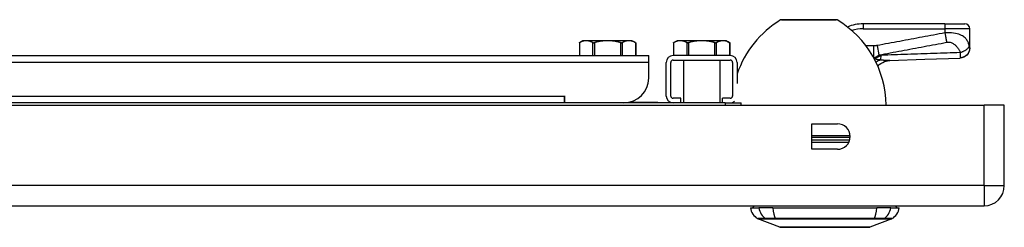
# Model space of a CAD drawing. Header units: inches. Extents: x 5 to 160, y 9 to 87.
# Tile 32 of 203: x 26.84 to 34.65, y 9.02 to 10.66. Entities that reach past the tile are written whole.
import ezdxf

# ---------------------------------------------------------------- set-up
doc = ezdxf.new("R2010")
doc.units = ezdxf.units.IN
doc.header["$MEASUREMENT"] = 0
doc.layers.add('Visible Edges(ANSI)', color=7, linetype='Continuous', lineweight=25)
doc.layers.add('Visible Tangent Edges(ANSI)', color=7, linetype='Continuous', lineweight=25)

msp = doc.modelspace()

# ---------------------------------------------------------------- linework, layer by layer
at = {"layer": 'Visible Edges(ANSI)'}
for p, q in [((32.8815, 10.6647), (33.315, 10.6647)), ((34.177, 10.6315), (33.5279, 10.6315)), ((34.177, 10.6315), (34.3345, 10.6315)), ((34.3739, 10.4401), (34.3739, 10.5922)), ((31.3044, 10.4978), (31.2771, 10.482)), ((31.2771, 10.482), (31.2771, 10.3797)), ((31.3306, 10.4978), (31.3044, 10.4978)), ((31.5003, 10.4978), (31.3306, 10.4978)), ((31.6699, 10.4978), (31.5003, 10.4978)), ((31.6961, 10.4978), (31.6699, 10.4978)), ((31.6961, 10.4978), (31.7234, 10.482)), ((31.7234, 10.482), (31.7234, 10.3797)), ((32.0514, 10.4978), (32.0241, 10.482)), ((32.0241, 10.482), (32.0241, 10.3797)), ((32.0776, 10.4978), (32.0514, 10.4978)), ((32.2472, 10.4978), (32.0776, 10.4978)), ((32.4169, 10.4978), (32.2472, 10.4978)), ((32.4431, 10.4978), (32.4169, 10.4978)), ((32.4431, 10.4978), (32.4704, 10.482)), ((32.4704, 10.482), (32.4704, 10.3797)), ((34.3739, 10.4389), (34.3739, 10.4401)), ((20.0713, 10.3797), (31.827, 10.3797)), ((31.827, 10.3258), (31.827, 10.3797)), ((31.827, 10.2015), (31.827, 10.3258)), ((31.9662, 10.0585), (31.9662, 10.3258)), ((32.0021, 10.0585), (32.0021, 10.3258)), ((32.4744, 10.3797), (32.0201, 10.3797)), ((32.0201, 10.3438), (32.4744, 10.3438)), ((32.1026, 10.3438), (32.1026, 10.0047)), ((32.3919, 10.3438), (32.3919, 10.0047)), ((32.4923, 10.3258), (32.4923, 10.0585)), ((32.5282, 10.3258), (32.5282, 10.1575)), ((32.4341, 10.0047), (20.3551, 10.0047)), ((31.1577, 10.0587), (31.1579, 10.0587)), ((31.1577, 10.0585), (31.1577, 10.0587)), ((31.1577, 10.0047), (31.1577, 10.0585)), ((31.1579, 10.0107), (31.1577, 10.0107)), ((31.1579, 10.0587), (31.1579, 10.0047)), ((31.645, 10.0052), (31.645, 10.0047)), ((31.6784, 10.0107), (31.8982, 10.0107)), ((31.8982, 10.0047), (31.8982, 10.0107)), ((32.0821, 10.0406), (32.0201, 10.0406)), ((32.0821, 10.0047), (32.0821, 10.0406)), ((32.4123, 10.0047), (32.4123, 10.0406)), ((32.4744, 10.0406), (32.4123, 10.0406)), ((32.4341, 10.0047), (32.5591, 10.0047)), ((32.5591, 9.9867), (32.5591, 10.0047)), ((4.8912, 9.9867), (34.4872, 9.9867)), ((34.6482, 9.9867), (34.4872, 9.9867)), ((34.6482, 9.3477), (34.6482, 9.9867)), ((33.121, 9.6352), (33.121, 9.8382)), ((33.121, 9.8382), (33.324, 9.8382)), ((33.324, 9.6352), (33.121, 9.6352)), ((4.8912, 9.1867), (34.4872, 9.1867)), ((32.6337, 9.1709), (32.7018, 9.1709)), ((32.8125, 9.1709), (32.7018, 9.1709)), ((32.8125, 9.1709), (33.636, 9.1709)), ((33.7467, 9.1709), (33.636, 9.1709)), ((33.7467, 9.1709), (33.8148, 9.1709)), ((32.8674, 9.0164), (32.6934, 9.084)), ((33.7551, 9.084), (33.5811, 9.0164))]:
    msp.add_line(p, q, dxfattribs=at)
at = {"layer": 'Visible Edges(ANSI)', "flags": 128}
for points in [[(31.2771, 10.482), (31.2772, 10.482), (31.2772, 10.4821), (31.2772, 10.4821), (31.2772, 10.4821), (31.2773, 10.4821), (31.2773, 10.4821), (31.2774, 10.4822), (31.2774, 10.4822), (31.2775, 10.4822), (31.2776, 10.4823), (31.2777, 10.4823), (31.2778, 10.4824), (31.2779, 10.4825), (31.2781, 10.4825), (31.2782, 10.4826), (31.2783, 10.4827), (31.2785, 10.4827), (31.2786, 10.4828), (31.2788, 10.4829), (31.279, 10.483), (31.2792, 10.4831), (31.2794, 10.4832), (31.2796, 10.4833), (31.2798, 10.4834)], [(31.3306, 10.4978), (31.3286, 10.4978), (31.3265, 10.4977), (31.3245, 10.4976), (31.3224, 10.4974), (31.3204, 10.4972), (31.3183, 10.4969), (31.3163, 10.4966), (31.3142, 10.4962), (31.3121, 10.4958), (31.3101, 10.4953), (31.308, 10.4948), (31.3059, 10.4942), (31.3038, 10.4936), (31.3017, 10.4929), (31.2996, 10.4922), (31.2975, 10.4915), (31.2953, 10.4907), (31.2932, 10.4898), (31.291, 10.4889), (31.2888, 10.4879), (31.2866, 10.4869), (31.2843, 10.4858), (31.2821, 10.4846), (31.2798, 10.4834)], [(31.3815, 10.4834), (31.3792, 10.4846), (31.3769, 10.4858), (31.3747, 10.4869), (31.3725, 10.4879), (31.3703, 10.4889), (31.3681, 10.4898), (31.366, 10.4907), (31.3638, 10.4915), (31.3617, 10.4922), (31.3596, 10.4929), (31.3575, 10.4936), (31.3554, 10.4942), (31.3533, 10.4948), (31.3512, 10.4953), (31.3491, 10.4958), (31.3471, 10.4962), (31.345, 10.4966), (31.343, 10.4969), (31.3409, 10.4972), (31.3389, 10.4974), (31.3368, 10.4976), (31.3348, 10.4977), (31.3327, 10.4978), (31.3306, 10.4978)], [(31.3815, 10.4834), (31.3819, 10.4832), (31.3824, 10.483), (31.3829, 10.4828), (31.3835, 10.4827), (31.384, 10.4825), (31.3846, 10.4824), (31.3853, 10.4823), (31.3859, 10.4822), (31.3866, 10.4821), (31.3873, 10.4821), (31.388, 10.4821), (31.3887, 10.482), (31.3894, 10.4821), (31.3902, 10.4821), (31.391, 10.4821), (31.3918, 10.4822), (31.3926, 10.4823), (31.3934, 10.4824), (31.3943, 10.4825), (31.3951, 10.4827), (31.396, 10.4828), (31.3968, 10.483), (31.3977, 10.4832), (31.3986, 10.4834)], [(31.5003, 10.4978), (31.4961, 10.4978), (31.492, 10.4977), (31.4879, 10.4976), (31.4838, 10.4974), (31.4797, 10.4972), (31.4756, 10.4969), (31.4715, 10.4966), (31.4674, 10.4962), (31.4633, 10.4958), (31.4591, 10.4953), (31.455, 10.4948), (31.4508, 10.4942), (31.4466, 10.4936), (31.4424, 10.4929), (31.4382, 10.4922), (31.4339, 10.4915), (31.4296, 10.4907), (31.4253, 10.4898), (31.421, 10.4889), (31.4166, 10.4879), (31.4121, 10.4869), (31.4077, 10.4858), (31.4031, 10.4846), (31.3986, 10.4834)], [(31.602, 10.4834), (31.5974, 10.4846), (31.5929, 10.4858), (31.5884, 10.4869), (31.584, 10.4879), (31.5796, 10.4889), (31.5752, 10.4898), (31.5709, 10.4907), (31.5666, 10.4915), (31.5623, 10.4922), (31.5581, 10.4929), (31.5539, 10.4936), (31.5497, 10.4942), (31.5456, 10.4948), (31.5414, 10.4953), (31.5373, 10.4958), (31.5332, 10.4962), (31.529, 10.4966), (31.5249, 10.4969), (31.5208, 10.4972), (31.5167, 10.4974), (31.5126, 10.4976), (31.5085, 10.4977), (31.5044, 10.4978), (31.5003, 10.4978)], [(31.602, 10.4834), (31.6028, 10.4832), (31.6037, 10.483), (31.6046, 10.4828), (31.6054, 10.4827), (31.6063, 10.4825), (31.6071, 10.4824), (31.6079, 10.4823), (31.6087, 10.4822), (31.6095, 10.4821), (31.6103, 10.4821), (31.6111, 10.4821), (31.6118, 10.482), (31.6126, 10.4821), (31.6133, 10.4821), (31.6139, 10.4821), (31.6146, 10.4822), (31.6153, 10.4823), (31.6159, 10.4824), (31.6165, 10.4825), (31.6171, 10.4827), (31.6176, 10.4828), (31.6181, 10.483), (31.6186, 10.4832), (31.619, 10.4834)], [(31.6699, 10.4978), (31.6678, 10.4978), (31.6658, 10.4977), (31.6637, 10.4976), (31.6617, 10.4974), (31.6596, 10.4972), (31.6576, 10.4969), (31.6555, 10.4966), (31.6535, 10.4962), (31.6514, 10.4958), (31.6493, 10.4953), (31.6472, 10.4948), (31.6452, 10.4942), (31.6431, 10.4936), (31.641, 10.4929), (31.6389, 10.4922), (31.6367, 10.4915), (31.6346, 10.4907), (31.6324, 10.4898), (31.6302, 10.4889), (31.628, 10.4879), (31.6258, 10.4869), (31.6236, 10.4858), (31.6213, 10.4846), (31.619, 10.4834)], [(31.7208, 10.4834), (31.7185, 10.4846), (31.7162, 10.4858), (31.714, 10.4869), (31.7117, 10.4879), (31.7095, 10.4889), (31.7074, 10.4898), (31.7052, 10.4907), (31.7031, 10.4915), (31.7009, 10.4922), (31.6988, 10.4929), (31.6967, 10.4936), (31.6946, 10.4942), (31.6925, 10.4948), (31.6905, 10.4953), (31.6884, 10.4958), (31.6863, 10.4962), (31.6843, 10.4966), (31.6822, 10.4969), (31.6802, 10.4972), (31.6781, 10.4974), (31.6761, 10.4976), (31.674, 10.4977), (31.672, 10.4978), (31.6699, 10.4978)], [(31.7208, 10.4834), (31.721, 10.4833), (31.7212, 10.4832), (31.7214, 10.4831), (31.7215, 10.483), (31.7217, 10.4829), (31.7219, 10.4828), (31.7221, 10.4827), (31.7222, 10.4827), (31.7223, 10.4826), (31.7225, 10.4825), (31.7226, 10.4825), (31.7227, 10.4824), (31.7228, 10.4823), (31.7229, 10.4823), (31.723, 10.4822), (31.7231, 10.4822), (31.7232, 10.4822), (31.7232, 10.4821), (31.7233, 10.4821), (31.7233, 10.4821), (31.7233, 10.4821), (31.7234, 10.4821), (31.7234, 10.482), (31.7234, 10.482)], [(32.0241, 10.482), (32.0241, 10.482), (32.0241, 10.4821), (32.0242, 10.4821), (32.0242, 10.4821), (32.0242, 10.4821), (32.0243, 10.4821), (32.0244, 10.4822), (32.0244, 10.4822), (32.0245, 10.4822), (32.0246, 10.4823), (32.0247, 10.4823), (32.0248, 10.4824), (32.0249, 10.4825), (32.025, 10.4825), (32.0252, 10.4826), (32.0253, 10.4827), (32.0255, 10.4827), (32.0256, 10.4828), (32.0258, 10.4829), (32.026, 10.483), (32.0262, 10.4831), (32.0264, 10.4832), (32.0266, 10.4833), (32.0268, 10.4834)], [(32.0776, 10.4978), (32.0756, 10.4978), (32.0735, 10.4977), (32.0714, 10.4976), (32.0694, 10.4974), (32.0673, 10.4972), (32.0653, 10.4969), (32.0632, 10.4966), (32.0612, 10.4962), (32.0591, 10.4958), (32.057, 10.4953), (32.055, 10.4948), (32.0529, 10.4942), (32.0508, 10.4936), (32.0487, 10.4929), (32.0466, 10.4922), (32.0445, 10.4915), (32.0423, 10.4907), (32.0401, 10.4898), (32.038, 10.4889), (32.0358, 10.4879), (32.0336, 10.4869), (32.0313, 10.4858), (32.0291, 10.4846), (32.0268, 10.4834)], [(32.1285, 10.4834), (32.1262, 10.4846), (32.1239, 10.4858), (32.1217, 10.4869), (32.1195, 10.4879), (32.1173, 10.4889), (32.1151, 10.4898), (32.1129, 10.4907), (32.1108, 10.4915), (32.1087, 10.4922), (32.1065, 10.4929), (32.1044, 10.4936), (32.1023, 10.4942), (32.1003, 10.4948), (32.0982, 10.4953), (32.0961, 10.4958), (32.0941, 10.4962), (32.092, 10.4966), (32.09, 10.4969), (32.0879, 10.4972), (32.0858, 10.4974), (32.0838, 10.4976), (32.0817, 10.4977), (32.0797, 10.4978), (32.0776, 10.4978)], [(32.1285, 10.4834), (32.1289, 10.4832), (32.1294, 10.483), (32.1299, 10.4828), (32.1305, 10.4827), (32.131, 10.4825), (32.1316, 10.4824), (32.1322, 10.4823), (32.1329, 10.4822), (32.1336, 10.4821), (32.1343, 10.4821), (32.135, 10.4821), (32.1357, 10.482), (32.1364, 10.4821), (32.1372, 10.4821), (32.138, 10.4821), (32.1388, 10.4822), (32.1396, 10.4823), (32.1404, 10.4824), (32.1413, 10.4825), (32.1421, 10.4827), (32.143, 10.4828), (32.1438, 10.483), (32.1447, 10.4832), (32.1455, 10.4834)], [(32.2472, 10.4978), (32.2431, 10.4978), (32.239, 10.4977), (32.2349, 10.4976), (32.2308, 10.4974), (32.2267, 10.4972), (32.2226, 10.4969), (32.2185, 10.4966), (32.2144, 10.4962), (32.2102, 10.4958), (32.2061, 10.4953), (32.202, 10.4948), (32.1978, 10.4942), (32.1936, 10.4936), (32.1894, 10.4929), (32.1852, 10.4922), (32.1809, 10.4915), (32.1766, 10.4907), (32.1723, 10.4898), (32.1679, 10.4889), (32.1636, 10.4879), (32.1591, 10.4869), (32.1546, 10.4858), (32.1501, 10.4846), (32.1455, 10.4834)], [(32.349, 10.4834), (32.3444, 10.4846), (32.3399, 10.4858), (32.3354, 10.4869), (32.3309, 10.4879), (32.3265, 10.4889), (32.3222, 10.4898), (32.3179, 10.4907), (32.3136, 10.4915), (32.3093, 10.4922), (32.3051, 10.4929), (32.3009, 10.4936), (32.2967, 10.4942), (32.2925, 10.4948), (32.2884, 10.4953), (32.2843, 10.4958), (32.2801, 10.4962), (32.276, 10.4966), (32.2719, 10.4969), (32.2678, 10.4972), (32.2637, 10.4974), (32.2596, 10.4976), (32.2555, 10.4977), (32.2514, 10.4978), (32.2472, 10.4978)], [(32.349, 10.4834), (32.3498, 10.4832), (32.3507, 10.483), (32.3515, 10.4828), (32.3524, 10.4827), (32.3532, 10.4825), (32.3541, 10.4824), (32.3549, 10.4823), (32.3557, 10.4822), (32.3565, 10.4821), (32.3573, 10.4821), (32.3581, 10.4821), (32.3588, 10.482), (32.3595, 10.4821), (32.3602, 10.4821), (32.3609, 10.4821), (32.3616, 10.4822), (32.3622, 10.4823), (32.3629, 10.4824), (32.3635, 10.4825), (32.364, 10.4827), (32.3646, 10.4828), (32.3651, 10.483), (32.3656, 10.4832), (32.366, 10.4834)], [(32.4169, 10.4978), (32.4148, 10.4978), (32.4127, 10.4977), (32.4107, 10.4976), (32.4086, 10.4974), (32.4066, 10.4972), (32.4045, 10.4969), (32.4025, 10.4966), (32.4004, 10.4962), (32.3984, 10.4958), (32.3963, 10.4953), (32.3942, 10.4948), (32.3921, 10.4942), (32.3901, 10.4936), (32.3879, 10.4929), (32.3858, 10.4922), (32.3837, 10.4915), (32.3816, 10.4907), (32.3794, 10.4898), (32.3772, 10.4889), (32.375, 10.4879), (32.3728, 10.4869), (32.3706, 10.4858), (32.3683, 10.4846), (32.366, 10.4834)], [(32.4677, 10.4834), (32.4654, 10.4846), (32.4632, 10.4858), (32.4609, 10.4869), (32.4587, 10.4879), (32.4565, 10.4889), (32.4543, 10.4898), (32.4522, 10.4907), (32.45, 10.4915), (32.4479, 10.4922), (32.4458, 10.4929), (32.4437, 10.4936), (32.4416, 10.4942), (32.4395, 10.4948), (32.4374, 10.4953), (32.4354, 10.4958), (32.4333, 10.4962), (32.4313, 10.4966), (32.4292, 10.4969), (32.4272, 10.4972), (32.4251, 10.4974), (32.423, 10.4976), (32.421, 10.4977), (32.4189, 10.4978), (32.4169, 10.4978)], [(32.4677, 10.4834), (32.4679, 10.4833), (32.4681, 10.4832), (32.4683, 10.4831), (32.4685, 10.483), (32.4687, 10.4829), (32.4689, 10.4828), (32.469, 10.4827), (32.4692, 10.4827), (32.4693, 10.4826), (32.4695, 10.4825), (32.4696, 10.4825), (32.4697, 10.4824), (32.4698, 10.4823), (32.4699, 10.4823), (32.47, 10.4822), (32.4701, 10.4822), (32.4701, 10.4822), (32.4702, 10.4821), (32.4702, 10.4821), (32.4703, 10.4821), (32.4703, 10.4821), (32.4703, 10.4821), (32.4704, 10.482), (32.4704, 10.482)], [(34.3739, 10.4389), (34.3724, 10.4237), (34.368, 10.4091), (34.3609, 10.3955), (34.3514, 10.3836), (34.3397, 10.3737), (34.3263, 10.3662), (34.3118, 10.3615), (34.2967, 10.3596)], [(33.6437, 10.2969), (33.6559, 10.3078), (33.6693, 10.3174), (33.6834, 10.3255), (33.6973, 10.3316), (33.7104, 10.3359), (33.7222, 10.3386), (33.7322, 10.3401), (33.7405, 10.3407)], [(33.7405, 10.3407), (34.0186, 10.3509), (34.2967, 10.3596)], [(32.8691, 9.0161), (32.8696, 9.0161), (32.8709, 9.0161), (32.873, 9.0161), (32.876, 9.016), (32.8798, 9.016), (32.8844, 9.016), (32.8899, 9.016), (32.8962, 9.016), (32.9032, 9.016), (32.9111, 9.0159), (32.9197, 9.0159), (32.9291, 9.0159), (32.9391, 9.0159), (32.9497, 9.0159), (32.9611, 9.0158), (32.9731, 9.0158), (32.9856, 9.0158), (32.9988, 9.0159), (33.0125, 9.0159), (33.0267, 9.0159), (33.0414, 9.0159), (33.0566, 9.0159), (33.0722, 9.016), (33.0882, 9.016), (33.1045, 9.016), (33.1212, 9.016), (33.138, 9.016), (33.155, 9.016), (33.1722, 9.0161), (33.1894, 9.0161), (33.2068, 9.0161), (33.2243, 9.0161), (33.2418, 9.0161), (33.2593, 9.0161), (33.2767, 9.0161), (33.2938, 9.016), (33.3108, 9.016), (33.3276, 9.016), (33.3441, 9.016), (33.3605, 9.016), (33.3765, 9.016), (33.3921, 9.0159), (33.4073, 9.0159), (33.4221, 9.0159), (33.4363, 9.0159), (33.4499, 9.0159), (33.4631, 9.0158), (33.4757, 9.0158), (33.4877, 9.0158), (33.499, 9.0159), (33.5097, 9.0159), (33.5197, 9.0159), (33.529, 9.0159), (33.5376, 9.0159), (33.5454, 9.016), (33.5525, 9.016), (33.5587, 9.016), (33.5641, 9.016), (33.5687, 9.016), (33.5726, 9.016), (33.5755, 9.0161), (33.5777, 9.0161), (33.5789, 9.0161), (33.5794, 9.0161)]]:
    msp.add_lwpolyline(points, dxfattribs=at)
at = {"layer": 'Visible Edges(ANSI)'}
for centre, radius, start, end in [((33.286, 9.977), 0.8, 121.04487, 161.30303), ((32.8815, 10.649), 0.0156, 90, 121.04487), ((33.315, 10.649), 0.0156, 58.95513, 90), ((32.9105, 9.977), 0.8, 0.69108, 58.95513), ((33.5279, 10.3166), 0.315, 90, 113.091), ((34.3345, 10.5922), 0.0394, 0, 90), ((32.0201, 10.3258), 0.0539, 90, 180), ((32.0201, 10.3258), 0.018, 90, 180), ((32.4744, 10.3258), 0.0539, 0, 90), ((32.4744, 10.3258), 0.018, 0, 90), ((33.805, 10.1821), 0.1969, 142.74953, 144.72905), ((31.6302, 10.2015), 0.1969, 270, 0), ((32.0201, 10.0585), 0.0539, 180, 270), ((32.0201, 10.0585), 0.018, 180, 270), ((32.4744, 10.0585), 0.018, 270, 0), ((32.4744, 10.0585), 0.0539, 270, 308.44647), ((33.286, 9.977), 0.8, 177.91973, 178.01939), ((33.286, 9.977), 0.8, 172.79429, 174.88138), ((33.324, 9.7367), 0.1015, 270, 90), ((34.4872, 9.3477), 0.161, 270, 0), ((32.7507, 9.1872), 0.1181, 187.9413, 240.27088), ((32.6927, 9.163), 0.0394, 143.1301, 168.46304), ((33.6978, 9.1872), 0.1181, 299.72912, 352.0587), ((33.7557, 9.163), 0.0394, 11.53696, 36.8699), ((32.697, 9.0932), 0.00984, 240.27088, 248.74949), ((33.7515, 9.0932), 0.00984, 291.25051, 299.72912), ((32.8692, 9.021), 0.00492, 248.74949, 269.79123), ((33.5793, 9.021), 0.00492, 270.20877, 291.25051)]:
    msp.add_arc(centre, radius, start, end, dxfattribs=at)
at = {"layer": 'Visible Tangent Edges(ANSI)'}
for p, q in [((33.323, 10.6624), (32.8735, 10.6624)), ((33.5279, 10.6315), (33.5279, 10.5922)), ((34.177, 10.6315), (34.177, 10.5922)), ((33.5279, 10.5922), (34.177, 10.5922)), ((34.177, 10.5922), (34.177, 10.5596)), ((34.3739, 10.5922), (34.177, 10.5922)), ((31.2798, 10.3797), (31.2798, 10.4834)), ((31.3815, 10.4834), (31.3815, 10.3797)), ((31.3986, 10.3797), (31.3986, 10.4834)), ((31.602, 10.4834), (31.602, 10.3797)), ((31.619, 10.3797), (31.619, 10.4834)), ((31.7208, 10.4834), (31.7208, 10.3797)), ((32.0268, 10.3797), (32.0268, 10.4834)), ((32.1285, 10.4834), (32.1285, 10.3797)), ((32.1455, 10.3797), (32.1455, 10.4834)), ((32.349, 10.4834), (32.349, 10.3797)), ((32.366, 10.3797), (32.366, 10.4834)), ((32.4677, 10.4834), (32.4677, 10.3797)), ((33.6104, 10.4568), (33.5506, 10.4568)), ((33.6104, 10.4568), (33.6104, 10.3645)), ((33.6394, 10.4592), (33.6533, 10.3847)), ((31.827, 10.3258), (20.0722, 10.3258)), ((33.6185, 10.3563), (33.6148, 10.3563)), ((33.6185, 10.3563), (33.6185, 10.3538)), ((20.0731, 10.0585), (31.1577, 10.0585)), ((31.6482, 10.0055), (31.6482, 10.0047)), ((32.4341, 10.0047), (32.4341, 9.9867)), ((34.4872, 9.3477), (34.4872, 9.9867)), ((33.121, 9.7451), (33.4251, 9.7451)), ((33.4253, 9.7304), (33.121, 9.7304)), ((33.4213, 9.7078), (33.121, 9.7078)), ((33.121, 9.6931), (33.4157, 9.6931)), ((34.4872, 9.3477), (4.8912, 9.3477)), ((34.4872, 9.3477), (34.4872, 9.1867)), ((34.4872, 9.3477), (34.6482, 9.3477)), ((32.7586, 9.084), (32.7587, 9.084)), ((32.8318, 9.084), (32.8323, 9.084)), ((33.7551, 9.084), (33.5811, 9.0164)), ((33.6162, 9.084), (33.6167, 9.084)), ((33.6898, 9.084), (33.6899, 9.084))]:
    msp.add_line(p, q, dxfattribs=at)
at = {"layer": 'Visible Tangent Edges(ANSI)', "flags": 128}
for points in [[(34.177, 10.5596), (34.1547, 10.5555), (34.1323, 10.5513), (34.1098, 10.5471), (34.0874, 10.5429), (34.065, 10.5388), (34.0426, 10.5346), (34.0202, 10.5304), (33.9978, 10.5262), (33.9754, 10.522), (33.953, 10.5178), (33.9307, 10.5137), (33.9083, 10.5095), (33.8859, 10.5053), (33.8635, 10.5011), (33.8411, 10.4969), (33.8187, 10.4927), (33.7963, 10.4885), (33.7739, 10.4844), (33.7515, 10.4802), (33.7291, 10.476), (33.7067, 10.4718), (33.6843, 10.4676), (33.6619, 10.4634), (33.6394, 10.4592)], [(34.3704, 10.4555), (34.369, 10.4617), (34.3673, 10.4678), (34.3654, 10.4739), (34.3631, 10.48), (34.3606, 10.486), (34.3577, 10.4919), (34.3545, 10.4978), (34.3508, 10.5036), (34.3466, 10.5092), (34.342, 10.5148), (34.3367, 10.5202), (34.3307, 10.5255), (34.3239, 10.5306), (34.3163, 10.5355), (34.3077, 10.5402), (34.298, 10.5446), (34.2871, 10.5486), (34.2749, 10.5522), (34.2613, 10.5553), (34.2463, 10.5577), (34.2301, 10.5595), (34.2129, 10.5604), (34.195, 10.5605), (34.177, 10.5596)], [(34.177, 10.5596), (34.1776, 10.5563), (34.1782, 10.553), (34.1788, 10.5497), (34.1793, 10.5463), (34.1799, 10.543), (34.1805, 10.5396), (34.1811, 10.5363), (34.1817, 10.533), (34.1824, 10.5297), (34.183, 10.5264), (34.1836, 10.5232), (34.1842, 10.52), (34.1848, 10.5168), (34.1853, 10.5137), (34.1859, 10.5106), (34.1865, 10.5075), (34.1871, 10.5045), (34.1877, 10.5016), (34.1882, 10.4987), (34.1888, 10.4958), (34.1893, 10.4931), (34.1899, 10.4904), (34.1904, 10.4877), (34.1909, 10.4852)], [(33.6533, 10.3847), (33.6758, 10.3889), (33.6983, 10.3931), (33.7207, 10.3972), (33.743, 10.4014), (33.7654, 10.4056), (33.7878, 10.4098), (33.8102, 10.414), (33.8326, 10.4182), (33.855, 10.4224), (33.8774, 10.4265), (33.8998, 10.4307), (33.9222, 10.4349), (33.9446, 10.4391), (33.967, 10.4433), (33.9894, 10.4475), (34.0118, 10.4517), (34.0342, 10.4558), (34.0566, 10.46), (34.079, 10.4642), (34.1013, 10.4684), (34.1238, 10.4726), (34.1462, 10.4768), (34.1686, 10.4809), (34.1909, 10.4852)], [(34.1909, 10.4852), (34.1981, 10.4862), (34.2053, 10.4865), (34.2124, 10.486), (34.2193, 10.4849), (34.2258, 10.4831), (34.232, 10.4808), (34.2377, 10.478), (34.2432, 10.4749), (34.2483, 10.4715), (34.2531, 10.4679), (34.2577, 10.4641), (34.2619, 10.4601), (34.266, 10.4559), (34.2699, 10.4516), (34.2736, 10.4472), (34.277, 10.4427), (34.2804, 10.4381), (34.2835, 10.4333), (34.2864, 10.4285), (34.2892, 10.4236), (34.2918, 10.4186), (34.2942, 10.4134), (34.2963, 10.4081), (34.2983, 10.4028)], [(33.6394, 10.4592), (33.6382, 10.459), (33.637, 10.4588), (33.6358, 10.4586), (33.6346, 10.4584), (33.6334, 10.4582), (33.6322, 10.4581), (33.6309, 10.4579), (33.6297, 10.4578), (33.6285, 10.4577), (33.6273, 10.4576), (33.6261, 10.4574), (33.6249, 10.4573), (33.6237, 10.4573), (33.6225, 10.4572), (33.6213, 10.4571), (33.6201, 10.457), (33.6188, 10.457), (33.6176, 10.4569), (33.6164, 10.4569), (33.6152, 10.4569), (33.614, 10.4568), (33.6128, 10.4568), (33.6116, 10.4568), (33.6104, 10.4568)], [(34.2983, 10.4028), (34.2722, 10.4021), (34.246, 10.4013), (34.2199, 10.4005), (34.1938, 10.3997), (34.1676, 10.3989), (34.1415, 10.3981), (34.1154, 10.3972), (34.0893, 10.3964), (34.0631, 10.3955), (34.037, 10.3947), (34.0109, 10.3938), (33.9847, 10.3929), (33.9586, 10.392), (33.9325, 10.391), (33.9063, 10.3901), (33.8802, 10.3891), (33.854, 10.3882), (33.8279, 10.3872), (33.8018, 10.3862), (33.7756, 10.3852), (33.7495, 10.3842), (33.7233, 10.3832), (33.6972, 10.3821), (33.6711, 10.3811)], [(34.3739, 10.4401), (34.3737, 10.4356), (34.3733, 10.431), (34.3726, 10.4264), (34.3716, 10.4217), (34.3702, 10.417), (34.3686, 10.4123), (34.3666, 10.4076), (34.3642, 10.4031), (34.3616, 10.3986), (34.3586, 10.3943), (34.3553, 10.3902), (34.3518, 10.3863), (34.348, 10.3826), (34.344, 10.3792), (34.3397, 10.376), (34.3353, 10.3732), (34.3308, 10.3706), (34.3262, 10.3684), (34.3215, 10.3664), (34.3167, 10.3648), (34.3119, 10.3635), (34.3072, 10.3625), (34.3025, 10.3618), (34.2979, 10.3614)], [(34.2983, 10.4028), (34.2984, 10.4002), (34.2985, 10.3977), (34.2986, 10.3953), (34.2987, 10.393), (34.2988, 10.3907), (34.2989, 10.3885), (34.2989, 10.3864), (34.299, 10.3844), (34.299, 10.3825), (34.2991, 10.3806), (34.2991, 10.3788), (34.2991, 10.3769), (34.2991, 10.375), (34.2991, 10.3732), (34.299, 10.3715), (34.299, 10.37), (34.2989, 10.3685), (34.2988, 10.3672), (34.2987, 10.3659), (34.2986, 10.3648), (34.2984, 10.3638), (34.2983, 10.3629), (34.2981, 10.3621), (34.2979, 10.3614)], [(34.3704, 10.4555), (34.3697, 10.4532), (34.3687, 10.4507), (34.3675, 10.4483), (34.366, 10.4457), (34.3643, 10.4432), (34.3623, 10.4406), (34.3601, 10.438), (34.3577, 10.4354), (34.3551, 10.4328), (34.3522, 10.4302), (34.3491, 10.4277), (34.3458, 10.4252), (34.3424, 10.4227), (34.3388, 10.4204), (34.335, 10.4181), (34.3311, 10.416), (34.3272, 10.4139), (34.3231, 10.4119), (34.319, 10.4101), (34.3148, 10.4084), (34.3107, 10.4068), (34.3065, 10.4053), (34.3024, 10.404), (34.2983, 10.4028)], [(34.3739, 10.4401), (34.3738, 10.4404), (34.3738, 10.4408), (34.3738, 10.4412), (34.3737, 10.4416), (34.3736, 10.4421), (34.3735, 10.4426), (34.3734, 10.4431), (34.3733, 10.4437), (34.3731, 10.4443), (34.373, 10.4449), (34.3728, 10.4456), (34.3726, 10.4463), (34.3725, 10.447), (34.3723, 10.4477), (34.3721, 10.4484), (34.3719, 10.4491), (34.3718, 10.4498), (34.3716, 10.4506), (34.3714, 10.4513), (34.3712, 10.4521), (34.371, 10.4529), (34.3708, 10.4538), (34.3706, 10.4546), (34.3704, 10.4555)], [(33.6129, 10.3599), (33.6146, 10.3606), (33.6163, 10.3613), (33.618, 10.3621), (33.6196, 10.3629), (33.6213, 10.3637), (33.623, 10.3645), (33.6247, 10.3654), (33.6264, 10.3663), (33.628, 10.3672), (33.6297, 10.3681), (33.6314, 10.3691), (33.6331, 10.3701), (33.6348, 10.3711), (33.6364, 10.3722), (33.6381, 10.3733), (33.6398, 10.3744), (33.6415, 10.3755), (33.6432, 10.3767), (33.6449, 10.378), (33.6466, 10.3792), (33.6483, 10.3805), (33.65, 10.3819), (33.6517, 10.3832), (33.6533, 10.3847)], [(33.6185, 10.3538), (33.6184, 10.3539), (33.6183, 10.3539), (33.6182, 10.3539), (33.6181, 10.3539), (33.618, 10.354), (33.6179, 10.354), (33.6178, 10.354), (33.6176, 10.354), (33.6175, 10.3541), (33.6174, 10.3541), (33.6173, 10.3541), (33.6172, 10.3541), (33.6171, 10.3541), (33.617, 10.3542), (33.6169, 10.3542), (33.6168, 10.3542), (33.6166, 10.3542), (33.6165, 10.3543), (33.6164, 10.3543), (33.6163, 10.3543), (33.6162, 10.3543), (33.6161, 10.3544), (33.616, 10.3544), (33.6159, 10.3544)], [(33.6711, 10.3811), (33.669, 10.38), (33.6669, 10.3789), (33.6649, 10.3778), (33.6628, 10.3767), (33.6607, 10.3756), (33.6586, 10.3745), (33.6565, 10.3735), (33.6543, 10.3724), (33.6522, 10.3713), (33.65, 10.3703), (33.6479, 10.3692), (33.6457, 10.3682), (33.6435, 10.3671), (33.6413, 10.3661), (33.6391, 10.3651), (33.6369, 10.364), (33.6346, 10.363), (33.6324, 10.362), (33.6301, 10.3611), (33.6278, 10.3601), (33.6255, 10.3591), (33.6232, 10.3582), (33.6209, 10.3572), (33.6185, 10.3563)], [(33.6661, 10.3438), (33.664, 10.3441), (33.6619, 10.3444), (33.6598, 10.3447), (33.6577, 10.345), (33.6556, 10.3453), (33.6535, 10.3456), (33.6515, 10.346), (33.6494, 10.3463), (33.6474, 10.3467), (33.6454, 10.3471), (33.6434, 10.3475), (33.6414, 10.3479), (33.6394, 10.3483), (33.6374, 10.3487), (33.6355, 10.3492), (33.6335, 10.3497), (33.6316, 10.3501), (33.6297, 10.3506), (33.6278, 10.3511), (33.6259, 10.3516), (33.624, 10.3522), (33.6222, 10.3527), (33.6204, 10.3533), (33.6185, 10.3538)], [(33.7405, 10.3407), (33.7378, 10.3407), (33.7351, 10.3406), (33.7323, 10.3405), (33.7295, 10.3405), (33.7267, 10.3405), (33.7238, 10.3405), (33.7209, 10.3405), (33.718, 10.3406), (33.715, 10.3407), (33.7119, 10.3408), (33.7089, 10.3409), (33.7058, 10.341), (33.7026, 10.3412), (33.6995, 10.3413), (33.6963, 10.3415), (33.693, 10.3417), (33.6898, 10.3419), (33.6865, 10.3421), (33.6831, 10.3424), (33.6798, 10.3426), (33.6764, 10.3429), (33.673, 10.3432), (33.6696, 10.3435), (33.6661, 10.3438)], [(34.2979, 10.3614), (34.2979, 10.3612), (34.2978, 10.3611), (34.2978, 10.361), (34.2977, 10.3608), (34.2977, 10.3607), (34.2976, 10.3606), (34.2975, 10.3605), (34.2975, 10.3604), (34.2974, 10.3603), (34.2974, 10.3602), (34.2973, 10.3601), (34.2973, 10.36), (34.2972, 10.36), (34.2972, 10.3599), (34.2971, 10.3598), (34.2971, 10.3598), (34.297, 10.3597), (34.297, 10.3597), (34.2969, 10.3597), (34.2969, 10.3596), (34.2968, 10.3596), (34.2968, 10.3596), (34.2967, 10.3596), (34.2967, 10.3596)], [(32.7567, 9.0849), (32.7515, 9.0849), (32.7465, 9.0849), (32.7417, 9.0849), (32.7371, 9.0848), (32.7327, 9.0848), (32.7286, 9.0848), (32.7247, 9.0848), (32.7209, 9.0848), (32.7175, 9.0848), (32.7142, 9.0848), (32.7111, 9.0848), (32.7083, 9.0847), (32.7057, 9.0847), (32.7034, 9.0847), (32.7012, 9.0847), (32.6993, 9.0847), (32.6976, 9.0847), (32.6961, 9.0847), (32.6949, 9.0847), (32.6939, 9.0847), (32.6931, 9.0847), (32.6926, 9.0847), (32.6922, 9.0847), (32.6921, 9.0847)], [(32.6934, 9.084), (32.6935, 9.084), (32.6939, 9.084), (32.6944, 9.084), (32.6952, 9.084), (32.6963, 9.084), (32.6975, 9.084), (32.699, 9.084), (32.7007, 9.084), (32.7027, 9.084), (32.7048, 9.084), (32.7072, 9.084), (32.7098, 9.084), (32.7127, 9.084), (32.7158, 9.084), (32.7191, 9.084), (32.7226, 9.084), (32.7263, 9.084), (32.7303, 9.084), (32.7345, 9.084), (32.7389, 9.084), (32.7435, 9.084), (32.7483, 9.084), (32.7533, 9.084), (32.7586, 9.084)], [(32.8312, 9.0849), (32.8269, 9.0849), (32.8226, 9.0849), (32.8185, 9.0849), (32.8144, 9.085), (32.8104, 9.085), (32.8065, 9.085), (32.8027, 9.085), (32.7989, 9.085), (32.7953, 9.085), (32.7918, 9.085), (32.7884, 9.085), (32.7851, 9.085), (32.782, 9.085), (32.779, 9.085), (32.7761, 9.085), (32.7733, 9.085), (32.7707, 9.085), (32.7682, 9.085), (32.7659, 9.085), (32.7638, 9.085), (32.7617, 9.0849), (32.7599, 9.0849), (32.7582, 9.0849), (32.7567, 9.0849)], [(32.7587, 9.084), (32.7603, 9.084), (32.762, 9.084), (32.7638, 9.084), (32.7658, 9.084), (32.768, 9.084), (32.7703, 9.084), (32.7727, 9.084), (32.7753, 9.084), (32.778, 9.084), (32.7808, 9.084), (32.7838, 9.084), (32.7869, 9.084), (32.7901, 9.084), (32.7934, 9.084), (32.7968, 9.084), (32.8004, 9.084), (32.804, 9.084), (32.8077, 9.084), (32.8116, 9.084), (32.8155, 9.084), (32.8195, 9.084), (32.8235, 9.084), (32.8276, 9.084), (32.8318, 9.084)], [(33.6173, 9.0849), (33.5857, 9.0849), (33.5537, 9.0848), (33.5214, 9.0848), (33.4888, 9.0848), (33.456, 9.0848), (33.4231, 9.0847), (33.39, 9.0847), (33.3567, 9.0847), (33.3235, 9.0847), (33.2901, 9.0847), (33.2568, 9.0847), (33.2235, 9.0847), (33.1902, 9.0847), (33.157, 9.0847), (33.1237, 9.0847), (33.0906, 9.0847), (33.0575, 9.0847), (33.0246, 9.0847), (32.9919, 9.0848), (32.9593, 9.0848), (32.9269, 9.0848), (32.8947, 9.0848), (32.8628, 9.0849), (32.8312, 9.0849)], [(32.8323, 9.084), (32.8638, 9.084), (32.8956, 9.084), (32.9277, 9.084), (32.9599, 9.084), (32.9924, 9.084), (33.0251, 9.084), (33.0579, 9.084), (33.0909, 9.084), (33.124, 9.084), (33.1571, 9.084), (33.1903, 9.084), (33.2235, 9.084), (33.2567, 9.084), (33.29, 9.084), (33.3232, 9.084), (33.3564, 9.084), (33.3896, 9.084), (33.4226, 9.084), (33.4555, 9.084), (33.4881, 9.084), (33.5206, 9.084), (33.5528, 9.084), (33.5847, 9.084), (33.6162, 9.084)], [(33.6167, 9.084), (33.6208, 9.084), (33.625, 9.084), (33.629, 9.084), (33.633, 9.084), (33.6369, 9.084), (33.6407, 9.084), (33.6445, 9.084), (33.6481, 9.084), (33.6516, 9.084), (33.6551, 9.084), (33.6584, 9.084), (33.6616, 9.084), (33.6647, 9.084), (33.6677, 9.084), (33.6705, 9.084), (33.6732, 9.084), (33.6758, 9.084), (33.6782, 9.084), (33.6805, 9.084), (33.6827, 9.084), (33.6847, 9.084), (33.6865, 9.084), (33.6882, 9.084), (33.6898, 9.084)], [(33.6918, 9.0849), (33.6903, 9.0849), (33.6886, 9.0849), (33.6868, 9.0849), (33.6847, 9.085), (33.6826, 9.085), (33.6803, 9.085), (33.6778, 9.085), (33.6752, 9.085), (33.6724, 9.085), (33.6695, 9.085), (33.6665, 9.085), (33.6633, 9.085), (33.6601, 9.085), (33.6567, 9.085), (33.6532, 9.085), (33.6495, 9.085), (33.6458, 9.085), (33.642, 9.085), (33.6381, 9.085), (33.6341, 9.085), (33.63, 9.0849), (33.6258, 9.0849), (33.6216, 9.0849), (33.6173, 9.0849)], [(33.6899, 9.084), (33.6952, 9.084), (33.7002, 9.084), (33.705, 9.084), (33.7096, 9.084), (33.714, 9.084), (33.7182, 9.084), (33.7222, 9.084), (33.7259, 9.084), (33.7294, 9.084), (33.7327, 9.084), (33.7358, 9.084), (33.7386, 9.084), (33.7412, 9.084), (33.7436, 9.084), (33.7458, 9.084), (33.7478, 9.084), (33.7495, 9.084), (33.751, 9.084), (33.7522, 9.084), (33.7532, 9.084), (33.754, 9.084), (33.7546, 9.084), (33.755, 9.084), (33.7551, 9.084)], [(33.7564, 9.0847), (33.7563, 9.0847), (33.7559, 9.0847), (33.7554, 9.0847), (33.7546, 9.0847), (33.7536, 9.0847), (33.7523, 9.0847), (33.7509, 9.0847), (33.7492, 9.0847), (33.7472, 9.0847), (33.7451, 9.0847), (33.7427, 9.0847), (33.7401, 9.0847), (33.7373, 9.0848), (33.7343, 9.0848), (33.731, 9.0848), (33.7275, 9.0848), (33.7238, 9.0848), (33.7199, 9.0848), (33.7158, 9.0848), (33.7114, 9.0848), (33.7068, 9.0849), (33.702, 9.0849), (33.697, 9.0849), (33.6918, 9.0849)], [(32.9496, 9.016), (32.9432, 9.0161), (32.937, 9.0161), (32.931, 9.0161), (32.9253, 9.0161), (32.9198, 9.0161), (32.9146, 9.0162), (32.9096, 9.0162), (32.9048, 9.0162), (32.9004, 9.0162), (32.8962, 9.0162), (32.8922, 9.0163), (32.8886, 9.0163), (32.8852, 9.0163), (32.8822, 9.0163), (32.8794, 9.0163), (32.8769, 9.0163), (32.8746, 9.0164), (32.8727, 9.0164), (32.8711, 9.0164), (32.8698, 9.0164), (32.8687, 9.0164), (32.868, 9.0164), (32.8675, 9.0164), (32.8674, 9.0164)], [(32.9967, 9.016), (32.9946, 9.016), (32.9924, 9.016), (32.9903, 9.016), (32.9883, 9.016), (32.9862, 9.016), (32.9841, 9.016), (32.9821, 9.016), (32.98, 9.016), (32.978, 9.016), (32.976, 9.016), (32.974, 9.016), (32.9721, 9.016), (32.9701, 9.016), (32.9682, 9.016), (32.9663, 9.016), (32.9643, 9.016), (32.9625, 9.016), (32.9606, 9.016), (32.9587, 9.016), (32.9569, 9.016), (32.955, 9.016), (32.9532, 9.016), (32.9514, 9.016), (32.9496, 9.016)], [(33.4518, 9.016), (33.4357, 9.0161), (33.4188, 9.0161), (33.4012, 9.0162), (33.383, 9.0162), (33.3643, 9.0162), (33.3452, 9.0163), (33.3257, 9.0163), (33.3059, 9.0163), (33.2858, 9.0164), (33.2654, 9.0164), (33.2448, 9.0164), (33.2242, 9.0164), (33.2035, 9.0164), (33.183, 9.0164), (33.1626, 9.0164), (33.1424, 9.0163), (33.1225, 9.0163), (33.103, 9.0163), (33.0838, 9.0162), (33.0652, 9.0162), (33.0471, 9.0162), (33.0296, 9.0161), (33.0128, 9.0161), (32.9967, 9.016)], [(33.4989, 9.016), (33.4971, 9.016), (33.4953, 9.016), (33.4935, 9.016), (33.4916, 9.016), (33.4898, 9.016), (33.4879, 9.016), (33.486, 9.016), (33.4841, 9.016), (33.4822, 9.016), (33.4803, 9.016), (33.4784, 9.016), (33.4764, 9.016), (33.4744, 9.016), (33.4724, 9.016), (33.4704, 9.016), (33.4684, 9.016), (33.4664, 9.016), (33.4644, 9.016), (33.4623, 9.016), (33.4602, 9.016), (33.4581, 9.016), (33.456, 9.016), (33.4539, 9.016), (33.4518, 9.016)], [(33.5811, 9.0164), (33.581, 9.0164), (33.5805, 9.0164), (33.5798, 9.0164), (33.5787, 9.0164), (33.5774, 9.0164), (33.5757, 9.0164), (33.5738, 9.0164), (33.5716, 9.0163), (33.5691, 9.0163), (33.5663, 9.0163), (33.5632, 9.0163), (33.5599, 9.0163), (33.5563, 9.0163), (33.5524, 9.0162), (33.5482, 9.0162), (33.5437, 9.0162), (33.539, 9.0162), (33.534, 9.0162), (33.5287, 9.0161), (33.5232, 9.0161), (33.5175, 9.0161), (33.5115, 9.0161), (33.5053, 9.0161), (33.4989, 9.016)]]:
    msp.add_lwpolyline(points, dxfattribs=at)
at = {"layer": 'Visible Tangent Edges(ANSI)'}
for centre, radius, start, end in [((33.5279, 10.3166), 0.2756, 90, 108.80469), ((33.5793, 9.021), 0.00492, 270.20877, 291.25051)]:
    msp.add_arc(centre, radius, start, end, dxfattribs=at)
for centre, major_axis, ratio, start_param, end_param in [((37.1305, 10.8513), (-3.6723, -0.3833), 0.123492, 0.279848, 0.284), ((33.6185, 10.1856), (0.0965, 0.1716), 0.627605, 0.730588, 0.743641), ((33.681, 10.1574), (-0.0635, -0.1863), 0.76978, 3.653505, 3.890928), ((37.1491, 10.7519), (-3.6726, -0.2797), 0.09119, 0.304696, 0.320055), ((33.6571, 10.4556), (0.0048, -0.118), 0.119705, 0.32039, 0.882192), ((32.8125, 9.1872), (0, 0.1181), 0.946806, 1.709398, 2.618755), ((32.8501, 9.1872), (0, -0.1181), 0.321806, 4.850991, 5.760348), ((33.5984, 9.1872), (0, -0.1181), 0.321806, 0.522838, 1.432195), ((33.636, 9.1872), (0, -0.1181), 0.946806, 0.522838, 1.432195), ((32.7613, 9.0934), (0.00009, -0.00984), 0.948405, 5.751701, 5.992347), ((32.8327, 9.0934), (-0.00003, -0.00984), 0.317047, 5.761322, 6.001968), ((33.6158, 9.0934), (0.00003, -0.00984), 0.317047, 0.281217, 0.521863), ((33.6872, 9.0934), (-0.00009, -0.00984), 0.948405, 0.290838, 0.531485)]:
    msp.add_ellipse(centre, major_axis=major_axis, ratio=ratio, start_param=start_param, end_param=end_param, dxfattribs=at)

doc.saveas('drawing.dxf')
